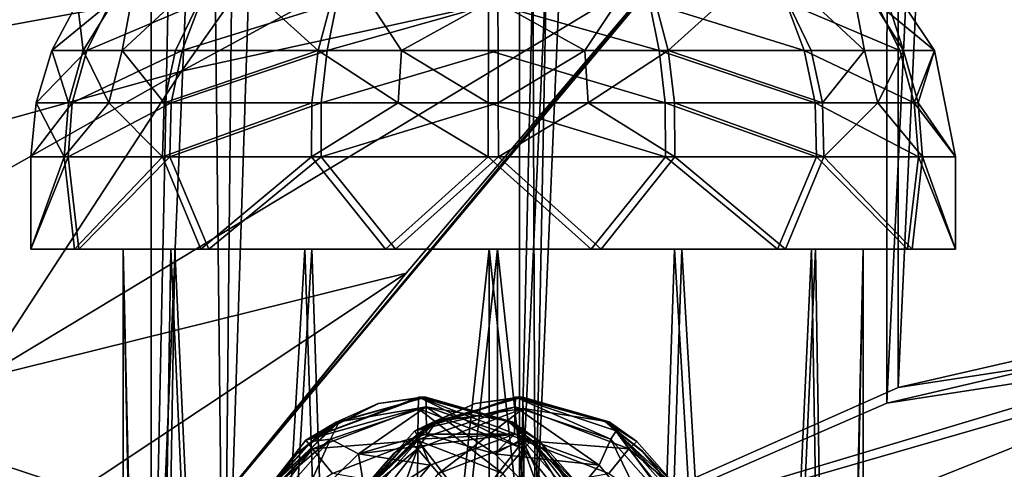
# Model space of a CAD drawing. Header units: metres. Extents: x 0 to 804, y -808 to 0.
# Tile 19 of 100: x 116 to 169, y -638 to -614. Entities that reach past the tile are written whole.
import ezdxf

# ---------------------------------------------------------------- set-up
doc = ezdxf.new("R2010")
doc.units = ezdxf.units.M

msp = doc.modelspace()

# ---------------------------------------------------------------- linework, layer by layer
at = {"layer": 'None'}
for points in [[(153.885971, -606.785217, 664.00946), (60.149559, -594.148743, 664.009888), (68.206169, -622.391846, 664.009766)], [(136.221786, -599.388184, 507.526215), (165.055908, -594.250488, 628.134583), (124.25956, -616.376648, 518.881958)], [(165.055908, -594.250488, 628.134583), (150.545959, -610.616943, 628.134583), (124.25956, -616.376648, 518.881958)], [(136.221786, -599.388184, 507.526215), (89.626328, -625.987976, 393.497437), (97.5625, -611.736206, 376.655518)], [(124.25956, -616.376648, 518.881958), (89.626328, -625.987976, 393.497437), (136.221786, -599.388184, 507.526215)], [(68.206169, -622.391846, 664.009766), (125.118866, -641.141968, 664.00946), (153.885971, -606.785217, 664.00946)], [(125.118866, -641.141968, 662.00946), (153.885971, -606.785217, 662.00946), (125.118866, -641.141968, 664.00946)], [(153.885971, -606.785217, 662.00946), (153.885971, -606.785217, 664.00946), (125.118866, -641.141968, 664.00946)], [(153.885971, -606.785217, 662.00946), (125.118866, -641.141968, 662.00946), (150.545959, -610.616943, 628.134583)], [(124.25956, -616.376648, 518.881958), (150.545959, -610.616943, 628.134583), (113.400154, -632.995972, 530.953369)], [(150.545959, -610.616943, 628.134583), (136.397461, -627.296936, 628.134583), (113.400154, -632.995972, 530.953369)], [(125.118866, -641.141968, 662.00946), (136.397461, -627.296936, 628.134583), (150.545959, -610.616943, 628.134583)], [(113.400154, -632.995972, 530.953369), (82.903526, -639.716675, 411.269318), (124.25956, -616.376648, 518.881958)], [(82.903526, -639.716675, 411.269318), (89.626328, -625.987976, 393.497437), (124.25956, -616.376648, 518.881958)], [(87.910759, -650.118286, 664.009521), (125.118866, -641.141968, 664.00946), (68.206169, -622.391846, 664.009766)], [(113.400154, -632.995972, 530.953369), (136.397461, -627.296936, 628.134583), (103.518738, -649.132996, 543.650635)], [(136.397461, -627.296936, 628.134583), (122.61721, -644.28241, 628.134583), (103.518738, -649.132996, 543.650635)], [(136.397461, -627.296936, 628.134583), (125.118866, -641.141968, 662.00946), (122.61721, -644.28241, 628.134583)]]:
    msp.add_3dface(points, dxfattribs=at)
at = {"layer": 'None012311'}
for points in [[(84.22982, -682.522278, 108.109589), (355.943726, -624.124634, 109.128922), (78.546486, -118.575203, 117.953323)], [(355.943726, -624.124634, 109.128922), (367.6427, -614.846802, 109.290871), (78.546486, -118.575203, 117.953323)], [(78.546486, -118.575203, 117.953323), (367.6427, -614.846802, 109.290871), (378.033203, -609.617432, 109.382149)], [(366.514679, -612.976318, 106.323059), (354.430603, -622.559387, 106.155792), (76.834984, -120.582596, 114.917824)], [(76.834984, -120.582596, 114.917824), (354.430603, -622.559387, 106.155792), (82.481255, -680.857727, 105.138191)], [(354.430603, -622.559387, 106.155792), (344.84613, -634.641602, 105.944893), (82.481255, -680.857727, 105.138191)], [(346.66452, -635.821777, 108.924751), (355.943726, -624.124634, 109.128922), (84.22982, -682.522278, 108.109589)], [(82.481255, -680.857727, 105.138191), (344.84613, -634.641602, 105.944893), (339.444672, -645.370789, 105.757614)], [(341.434326, -646.210693, 108.743408), (346.66452, -635.821777, 108.924751), (84.22982, -682.522278, 108.109589)]]:
    msp.add_3dface(points, dxfattribs=at)
at = {"layer": 'None012312'}
for points in [[(122.621124, -173.857254, 2152.86377), (104.085083, -673.795959, 2141.555664), (104.10688, -156.916733, 2141.571289)], [(111.536957, -164.363174, 2150.021729), (95.76886, -682.554504, 2138.76123), (121.220215, -172.415527, 2155.389404)], [(95.76886, -682.554504, 2138.76123), (111.601715, -666.464539, 2150.061035), (121.220215, -172.415527, 2155.389404)], [(121.220215, -172.415527, 2155.389404), (111.601715, -666.464539, 2150.061035), (126.5467, -653.800476, 2157.919189)], [(126.5467, -653.800476, 2157.919189), (131.319733, -179.260727, 2159.952393), (121.220215, -172.415527, 2155.389404)], [(122.620811, -656.609924, 2152.86377), (104.085083, -673.795959, 2141.555664), (122.621124, -173.857254, 2152.86377)], [(132.491928, -180.547226, 2157.323242), (122.620811, -656.609924, 2152.86377), (122.621124, -173.857254, 2152.86377)], [(141.615219, -184.790222, 2163.638184), (131.319733, -179.260727, 2159.952393), (126.5467, -653.800476, 2157.919189)], [(122.620811, -656.609924, 2152.86377), (132.491928, -180.547226, 2157.323242), (142.55423, -185.951401, 2160.925781)], [(143.372208, -642.614685, 2164.176758), (141.615219, -184.790222, 2163.638184), (126.5467, -653.800476, 2157.919189)], [(152.120087, -189.059952, 2166.484375), (141.615219, -184.790222, 2163.638184), (143.372208, -642.614685, 2164.176758)], [(142.532806, -642.578247, 2160.918945), (122.620811, -656.609924, 2152.86377), (142.55423, -185.951401, 2160.925781)], [(142.532806, -642.578247, 2160.918945), (142.55423, -185.951401, 2160.925781), (152.82312, -190.125153, 2163.708008)], [(162.59082, -192.029877, 2168.464111), (152.120087, -189.059952, 2166.484375), (143.372208, -642.614685, 2164.176758)], [(163.058655, -193.028183, 2165.643066), (142.532806, -642.578247, 2160.918945), (152.82312, -190.125153, 2163.708008)], [(162.59082, -192.029877, 2168.464111), (143.372208, -642.614685, 2164.176758), (162.383331, -634.318787, 2168.432861)], [(183.243256, -194.333832, 2170), (162.59082, -192.029877, 2168.464111), (162.383331, -634.318787, 2168.432861)], [(162.996735, -633.470398, 2165.633789), (142.532806, -642.578247, 2160.918945), (163.058655, -193.028183, 2165.643066)], [(183.243256, -195.279739, 2167.144043), (162.996735, -633.470398, 2165.633789), (163.058655, -193.028183, 2165.643066)], [(183.243256, -194.333832, 2170), (162.383331, -634.318787, 2168.432861), (172.663162, -631.933899, 2169.598633)], [(172.976517, -631.183716, 2166.757324), (162.996735, -633.470398, 2165.633789), (183.243256, -195.279739, 2167.144043)], [(122.620811, -656.609924, 2152.86377), (620.789429, -630.385498, 2167.144043), (104.085083, -673.795959, 2141.555664)], [(620.789429, -630.385498, 2167.144043), (661.499878, -642.578247, 2160.918945), (104.085083, -673.795959, 2141.555664)], [(122.620811, -656.609924, 2152.86377), (142.532806, -642.578247, 2160.918945), (620.789429, -630.385498, 2167.144043)], [(142.532806, -642.578247, 2160.918945), (183.243256, -630.385498, 2167.144043), (620.789429, -630.385498, 2167.144043)], [(142.532806, -642.578247, 2160.918945), (162.996735, -633.470398, 2165.633789), (183.243256, -630.385498, 2167.144043)], [(162.996735, -633.470398, 2165.633789), (172.976517, -631.183716, 2166.757324), (183.243256, -630.385498, 2167.144043)], [(677.485962, -653.800476, 2157.919189), (620.789429, -631.100647, 2170), (111.601715, -666.464539, 2150.061035)], [(111.601715, -666.464539, 2150.061035), (620.789429, -631.100647, 2170), (126.5467, -653.800476, 2157.919189)], [(620.789429, -631.100647, 2170), (183.243256, -631.100647, 2170), (126.5467, -653.800476, 2157.919189)], [(126.5467, -653.800476, 2157.919189), (183.243256, -631.100647, 2170), (143.372208, -642.614685, 2164.176758)], [(183.243256, -631.100647, 2170), (162.383331, -634.318787, 2168.432861), (143.372208, -642.614685, 2164.176758)], [(183.243256, -631.100647, 2170), (172.663162, -631.933899, 2169.598633), (162.383331, -634.318787, 2168.432861)]]:
    msp.add_3dface(points, dxfattribs=at)
at = {"layer": 'None012314'}
for points in [[(137.076294, -634.007385, 1380.38562), (137.049576, -634.616394, 1377.324219), (130.983902, -636.32196, 1380.438721)], [(137.076294, -634.007385, 1380.38562), (130.983902, -636.32196, 1380.438721), (137.26828, -634.007385, 1402.384766)], [(130.983902, -636.32196, 1380.438721), (134.896317, -634.340698, 1402.405396), (137.26828, -634.007385, 1402.384766)], [(130.983902, -636.32196, 1380.438721), (134.887131, -634.343323, 1402.405518), (134.896317, -634.340698, 1402.405396)], [(132.611877, -635.358582, 1402.425415), (134.887131, -634.343323, 1402.405518), (130.983902, -636.32196, 1380.438721)], [(137.460251, -634.007385, 1424.383911), (134.887131, -634.343323, 1402.405518), (132.611877, -635.358582, 1402.425415)], [(137.460251, -634.007385, 1424.383911), (132.611877, -635.358582, 1402.425415), (132.784149, -635.325623, 1424.424683)], [(137.460251, -634.007385, 1424.383911), (132.784149, -635.325623, 1424.424683), (137.48494, -634.52417, 1427.21228)], [(134.896317, -634.340698, 1402.405396), (134.887131, -634.343323, 1402.405518), (137.460251, -634.007385, 1424.383911)], [(137.26828, -634.007385, 1402.384766), (134.896317, -634.340698, 1402.405396), (137.460251, -634.007385, 1424.383911)], [(142.31221, -634.007385, 1980.362671), (142.287521, -634.52417, 1977.534302), (136.866699, -635.825562, 1980.410278)], [(142.31221, -634.007385, 1980.362671), (136.866699, -635.825562, 1980.410278), (142.504196, -634.007385, 2002.361816)], [(136.866699, -635.825562, 1980.410278), (140.132233, -634.340698, 2002.382568), (142.504196, -634.007385, 2002.361816)], [(136.866699, -635.825562, 1980.410278), (140.123047, -634.343323, 2002.38269), (140.132233, -634.340698, 2002.382568)], [(137.847809, -635.358582, 2002.402466), (140.123047, -634.343323, 2002.38269), (136.866699, -635.825562, 1980.410278)], [(137.049576, -634.616394, 1377.324219), (137.076294, -634.007385, 1380.38562), (142.756393, -636.7901, 1377.274414)], [(137.076294, -634.007385, 1380.38562), (143.168686, -636.32196, 1380.332397), (142.756393, -636.7901, 1377.274414)], [(137.26828, -634.007385, 1402.384766), (141.938004, -635.334778, 1402.343994), (137.076294, -634.007385, 1380.38562)], [(141.938004, -635.334778, 1402.343994), (143.168686, -636.32196, 1380.332397), (137.076294, -634.007385, 1380.38562)], [(137.460251, -634.007385, 1424.383911), (142.136368, -635.325623, 1424.343018), (137.26828, -634.007385, 1402.384766)], [(142.136368, -635.325623, 1424.343018), (141.938004, -635.334778, 1402.343994), (137.26828, -634.007385, 1402.384766)], [(137.460251, -634.007385, 1424.383911), (137.48494, -634.52417, 1427.21228), (142.136368, -635.325623, 1424.343018)], [(142.696182, -634.007385, 2024.361084), (140.123047, -634.343323, 2002.38269), (137.847809, -635.358582, 2002.402466)], [(142.696182, -634.007385, 2024.361084), (137.847809, -635.358582, 2002.402466), (138.020081, -635.325623, 2024.401855)], [(142.696182, -634.007385, 2024.361084), (138.020081, -635.325623, 2024.401855), (142.7229, -634.616394, 2027.422363)], [(140.132233, -634.340698, 2002.382568), (140.123047, -634.343323, 2002.38269), (142.696182, -634.007385, 2024.361084)], [(142.504196, -634.007385, 2002.361816), (140.132233, -634.340698, 2002.382568), (142.696182, -634.007385, 2024.361084)], [(142.287521, -634.52417, 1977.534302), (142.31221, -634.007385, 1980.362671), (147.465652, -636.271545, 1977.489136)], [(142.31221, -634.007385, 1980.362671), (147.757721, -635.825562, 1980.315186), (147.465652, -636.271545, 1977.489136)], [(142.504196, -634.007385, 2002.361816), (147.173935, -635.334778, 2002.321167), (142.31221, -634.007385, 1980.362671)], [(147.173935, -635.334778, 2002.321167), (147.757721, -635.825562, 1980.315186), (142.31221, -634.007385, 1980.362671)], [(142.696182, -634.007385, 2024.361084), (147.372284, -635.325623, 2024.32019), (142.504196, -634.007385, 2002.361816)], [(147.372284, -635.325623, 2024.32019), (147.173935, -635.334778, 2002.321167), (142.504196, -634.007385, 2002.361816)], [(142.696182, -634.007385, 2024.361084), (142.7229, -634.616394, 2027.422363), (147.372284, -635.325623, 2024.32019)], [(137.049576, -634.616394, 1377.324219), (131.342743, -636.7901, 1377.374023), (130.983902, -636.32196, 1380.438721)], [(137.049576, -634.616394, 1377.324219), (137.026917, -636.350586, 1374.728882), (131.342743, -636.7901, 1377.374023)], [(132.784149, -635.325623, 1424.424683), (132.306808, -636.271545, 1427.257446), (137.48494, -634.52417, 1427.21228)], [(137.48494, -634.52417, 1427.21228), (132.306808, -636.271545, 1427.257446), (133.823685, -637.061768, 1429.707275)], [(133.823685, -637.061768, 1429.707275), (137.506439, -636.007385, 1429.675171), (137.48494, -634.52417, 1427.21228)], [(142.287521, -634.52417, 1977.534302), (137.10939, -636.271545, 1977.579468), (136.866699, -635.825562, 1980.410278)], [(138.020081, -635.325623, 2024.401855), (137.016068, -636.7901, 2027.472168), (142.7229, -634.616394, 2027.422363)], [(142.7229, -634.616394, 2027.422363), (137.016068, -636.7901, 2027.472168), (138.142899, -638.130615, 2030.057861)], [(141.629562, -638.130615, 1374.688721), (137.026917, -636.350586, 1374.728882), (137.049576, -634.616394, 1377.324219)], [(142.756393, -636.7901, 1377.274414), (141.629562, -638.130615, 1374.688721), (137.049576, -634.616394, 1377.324219)], [(142.287521, -634.52417, 1977.534302), (142.266037, -636.007385, 1975.071411), (137.10939, -636.271545, 1977.579468)], [(137.48494, -634.52417, 1427.21228), (142.663071, -636.271545, 1427.167114), (142.136368, -635.325623, 1424.343018)], [(137.506439, -636.007385, 1429.675171), (141.189072, -637.061707, 1429.643066), (137.48494, -634.52417, 1427.21228)], [(141.189072, -637.061707, 1429.643066), (142.663071, -636.271545, 1427.167114), (137.48494, -634.52417, 1427.21228)], [(142.745544, -636.350586, 2030.0177), (142.7229, -634.616394, 2027.422363), (138.142899, -638.130615, 2030.057861)], [(146.841187, -637.669495, 1975.031494), (142.266037, -636.007385, 1975.071411), (142.287521, -634.52417, 1977.534302)], [(147.465652, -636.271545, 1977.489136), (146.841187, -637.669495, 1975.031494), (142.287521, -634.52417, 1977.534302)], [(142.7229, -634.616394, 2027.422363), (148.429718, -636.7901, 2027.372559), (147.372284, -635.325623, 2024.32019)], [(142.7229, -634.616394, 2027.422363), (142.745544, -636.350586, 2030.0177), (148.429718, -636.7901, 2027.372559)], [(132.601776, -635.364868, 1402.425415), (132.611877, -635.358582, 1402.425415), (127.435852, -640.823486, 1380.469727)], [(127.435852, -640.823486, 1380.469727), (132.611877, -635.358582, 1402.425415), (130.983902, -636.32196, 1380.438721)], [(132.593094, -635.370239, 1402.425537), (132.601776, -635.364868, 1402.425415), (127.435852, -640.823486, 1380.469727)], [(130.493942, -637.047729, 1402.443848), (132.593094, -635.370239, 1402.425537), (127.435852, -640.823486, 1380.469727)], [(128.718811, -639.118958, 1402.459351), (128.574631, -639.322205, 1402.460571), (132.784149, -635.325623, 1424.424683)], [(132.784149, -635.325623, 1424.424683), (128.574631, -639.322205, 1402.460571), (131.281418, -636.394043, 1424.437866)], [(128.724838, -639.110596, 1402.459229), (128.718811, -639.118958, 1402.459351), (132.784149, -635.325623, 1424.424683)], [(132.784149, -635.325623, 1424.424683), (130.486267, -637.055298, 1402.44397), (128.724838, -639.110596, 1402.459229)], [(130.493942, -637.047729, 1402.443848), (130.486267, -637.055298, 1402.44397), (132.784149, -635.325623, 1424.424683)], [(132.593094, -635.370239, 1402.425537), (130.493942, -637.047729, 1402.443848), (132.784149, -635.325623, 1424.424683)], [(132.784149, -635.325623, 1424.424683), (131.281418, -636.394043, 1424.437866), (132.306808, -636.271545, 1427.257446)], [(132.784149, -635.325623, 1424.424683), (132.601776, -635.364868, 1402.425415), (132.593094, -635.370239, 1402.425537)], [(132.611877, -635.358582, 1402.425415), (132.601776, -635.364868, 1402.425415), (132.784149, -635.325623, 1424.424683)], [(137.837692, -635.364868, 2002.402588), (137.847809, -635.358582, 2002.402466), (133.053024, -640.132751, 1980.443481)], [(133.053024, -640.132751, 1980.443481), (137.847809, -635.358582, 2002.402466), (136.866699, -635.825562, 1980.410278)], [(137.82901, -635.370239, 2002.40271), (137.837692, -635.364868, 2002.402588), (133.053024, -640.132751, 1980.443481)], [(135.729874, -637.047729, 2002.421021), (137.82901, -635.370239, 2002.40271), (133.053024, -640.132751, 1980.443481)], [(133.954727, -639.118958, 2002.436523), (133.810562, -639.322205, 2002.437744), (138.020081, -635.325623, 2024.401855)], [(138.020081, -635.325623, 2024.401855), (133.810562, -639.322205, 2002.437744), (136.517334, -636.394043, 2024.414917)], [(133.96077, -639.110596, 2002.436401), (133.954727, -639.118958, 2002.436523), (138.020081, -635.325623, 2024.401855)], [(138.020081, -635.325623, 2024.401855), (135.722198, -637.055298, 2002.421021), (133.96077, -639.110596, 2002.436401)], [(135.729874, -637.047729, 2002.421021), (135.722198, -637.055298, 2002.421021), (138.020081, -635.325623, 2024.401855)], [(137.82901, -635.370239, 2002.40271), (135.729874, -637.047729, 2002.421021), (138.020081, -635.325623, 2024.401855)], [(138.020081, -635.325623, 2024.401855), (136.517334, -636.394043, 2024.414917), (137.016068, -636.7901, 2027.472168)], [(138.020081, -635.325623, 2024.401855), (137.837692, -635.364868, 2002.402588), (137.82901, -635.370239, 2002.40271)], [(137.847809, -635.358582, 2002.402466), (137.837692, -635.364868, 2002.402588), (138.020081, -635.325623, 2024.401855)], [(142.136368, -635.325623, 1424.343018), (143.636322, -636.391663, 1424.329956), (141.938004, -635.334778, 1402.343994)], [(143.636322, -636.391663, 1424.329956), (146.196289, -639.293213, 1424.307617), (141.938004, -635.334778, 1402.343994)], [(141.938004, -635.334778, 1402.343994), (146.196289, -639.293213, 1424.307617), (143.940887, -636.925293, 1402.326538)], [(141.938004, -635.334778, 1402.343994), (143.940887, -636.925293, 1402.326538), (143.168686, -636.32196, 1380.332397)], [(142.136368, -635.325623, 1424.343018), (142.663071, -636.271545, 1427.167114), (143.636322, -636.391663, 1424.329956)], [(147.372284, -635.325623, 2024.32019), (148.872238, -636.391663, 2024.307129), (147.173935, -635.334778, 2002.321167)], [(148.872238, -636.391663, 2024.307129), (151.432205, -639.293213, 2024.28479), (147.173935, -635.334778, 2002.321167)], [(147.173935, -635.334778, 2002.321167), (151.432205, -639.293213, 2024.28479), (149.176804, -636.925293, 2002.303589)], [(147.173935, -635.334778, 2002.321167), (149.176804, -636.925293, 2002.303589), (147.757721, -635.825562, 1980.315186)], [(147.372284, -635.325623, 2024.32019), (148.429718, -636.7901, 2027.372559), (148.872238, -636.391663, 2024.307129)], [(136.866699, -635.825562, 1980.410278), (137.10939, -636.271545, 1977.579468), (133.053024, -640.132751, 1980.443481)], [(137.506439, -636.007385, 1429.675171), (133.823685, -637.061768, 1429.707275), (142.266037, -636.007385, 1975.071411)], [(133.823685, -637.061768, 1429.707275), (137.690857, -637.669495, 1975.111328), (142.266037, -636.007385, 1975.071411)], [(142.266037, -636.007385, 1975.071411), (137.690857, -637.669495, 1975.111328), (137.10939, -636.271545, 1977.579468)], [(137.506439, -636.007385, 1429.675171), (142.266037, -636.007385, 1975.071411), (141.189072, -637.061707, 1429.643066)], [(142.266037, -636.007385, 1975.071411), (146.841187, -637.669495, 1975.031494), (141.189072, -637.061707, 1429.643066)], [(147.465652, -636.271545, 1977.489136), (147.757721, -635.825562, 1980.315186), (151.109497, -640.394592, 1977.457275)], [(147.757721, -635.825562, 1980.315186), (151.571396, -640.132751, 1980.28186), (151.109497, -640.394592, 1977.457275)], [(149.176804, -636.925293, 2002.303589), (149.198532, -636.946899, 2002.303467), (147.757721, -635.825562, 1980.315186)], [(147.757721, -635.825562, 1980.315186), (149.198532, -636.946899, 2002.303467), (151.153748, -639.348083, 2002.286377)], [(147.757721, -635.825562, 1980.315186), (151.153748, -639.348083, 2002.286377), (151.571396, -640.132751, 1980.28186)], [(130.983902, -636.32196, 1380.438721), (131.342743, -636.7901, 1377.374023), (127.435852, -640.823486, 1380.469727)], [(128.574631, -639.322205, 1402.460571), (128.724228, -639.293213, 1424.460083), (131.281418, -636.394043, 1424.437866)], [(132.306808, -636.271545, 1427.257446), (128.724228, -639.293213, 1424.460083), (128.662979, -640.394592, 1427.289307)], [(128.662979, -640.394592, 1427.289307), (130.43605, -640.400208, 1429.736938), (132.306808, -636.271545, 1427.257446)], [(131.281418, -636.394043, 1424.437866), (128.724228, -639.293213, 1424.460083), (132.306808, -636.271545, 1427.257446)], [(132.306808, -636.271545, 1427.257446), (130.43605, -640.400208, 1429.736938), (133.823685, -637.061768, 1429.707275)], [(137.026917, -636.350586, 1374.728882), (132.424271, -638.130615, 1374.769043), (131.342743, -636.7901, 1377.374023)], [(137.026917, -636.350586, 1374.728882), (137.011795, -638.945923, 1372.994751), (132.424271, -638.130615, 1374.769043)], [(137.10939, -636.271545, 1977.579468), (133.465561, -640.394592, 1977.611328), (133.053024, -640.132751, 1980.443481)], [(137.10939, -636.271545, 1977.579468), (137.690857, -637.669495, 1975.111328), (133.465561, -640.394592, 1977.611328)], [(133.810562, -639.322205, 2002.437744), (133.960144, -639.293213, 2024.437256), (136.517334, -636.394043, 2024.414917)], [(136.517334, -636.394043, 2024.414917), (133.960144, -639.293213, 2024.437256), (137.016068, -636.7901, 2027.472168)], [(137.011795, -638.945923, 1372.994751), (137.026917, -636.350586, 1374.728882), (139.961929, -640.136902, 1372.968994)], [(137.026917, -636.350586, 1374.728882), (141.629562, -638.130615, 1374.688721), (139.961929, -640.136902, 1372.968994)], [(142.745544, -636.350586, 2030.0177), (138.142899, -638.130615, 2030.057861), (139.810547, -640.136902, 2031.777588)], [(142.760681, -638.945923, 2031.751831), (142.745544, -636.350586, 2030.0177), (139.810547, -640.136902, 2031.777588)], [(141.189072, -637.061707, 1429.643066), (144.576874, -640.400208, 1429.613525), (142.663071, -636.271545, 1427.167114)], [(142.663071, -636.271545, 1427.167114), (146.3069, -640.394592, 1427.135376), (143.636322, -636.391663, 1424.329956)], [(144.576874, -640.400208, 1429.613525), (146.3069, -640.394592, 1427.135376), (142.663071, -636.271545, 1427.167114)], [(142.745544, -636.350586, 2030.0177), (147.34819, -638.130615, 2029.977539), (148.429718, -636.7901, 2027.372559)], [(142.745544, -636.350586, 2030.0177), (142.760681, -638.945923, 2031.751831), (147.34819, -638.130615, 2029.977539)], [(142.756393, -636.7901, 1377.274414), (143.168686, -636.32196, 1380.332397), (146.165009, -641.098816, 1377.244629)], [(143.168686, -636.32196, 1380.332397), (146.716721, -640.823486, 1380.301392), (146.165009, -641.098816, 1377.244629)], [(143.940887, -636.925293, 1402.326538), (143.962616, -636.946899, 1402.326294), (143.168686, -636.32196, 1380.332397)], [(143.168686, -636.32196, 1380.332397), (143.962616, -636.946899, 1402.326294), (145.917831, -639.348083, 1402.309204)], [(143.168686, -636.32196, 1380.332397), (145.917831, -639.348083, 1402.309204), (146.716721, -640.823486, 1380.301392)], [(143.636322, -636.391663, 1424.329956), (146.3069, -640.394592, 1427.135376), (146.196289, -639.293213, 1424.307617)], [(149.980103, -641.462769, 1975.00415), (146.841187, -637.669495, 1975.031494), (147.465652, -636.271545, 1977.489136)], [(151.109497, -640.394592, 1977.457275), (149.980103, -641.462769, 1975.00415), (147.465652, -636.271545, 1977.489136)], [(148.429718, -636.7901, 2027.372559), (151.432205, -639.293213, 2024.28479), (148.872238, -636.391663, 2024.307129)], [(131.342743, -636.7901, 1377.374023), (127.934143, -641.098816, 1377.403809), (127.435852, -640.823486, 1380.469727)], [(127.435852, -640.823486, 1380.469727), (130.486267, -637.055298, 1402.44397), (130.493942, -637.047729, 1402.443848)], [(128.724838, -639.110596, 1402.459229), (130.486267, -637.055298, 1402.44397), (127.435852, -640.823486, 1380.469727)], [(131.342743, -636.7901, 1377.374023), (132.424271, -638.130615, 1374.769043), (127.934143, -641.098816, 1377.403809)], [(133.823685, -637.061768, 1429.707275), (130.43605, -640.400208, 1429.736938), (134.552002, -641.462769, 1975.138794)], [(133.053024, -640.132751, 1980.443481), (135.722198, -637.055298, 2002.421021), (135.729874, -637.047729, 2002.421021)], [(133.96077, -639.110596, 2002.436401), (135.722198, -637.055298, 2002.421021), (133.053024, -640.132751, 1980.443481)], [(137.016068, -636.7901, 2027.472168), (133.960144, -639.293213, 2024.437256), (133.607468, -641.098816, 2027.501953)], [(137.016068, -636.7901, 2027.472168), (133.607468, -641.098816, 2027.501953), (135.17189, -641.89856, 2030.08374)], [(137.690857, -637.669495, 1975.111328), (133.823685, -637.061768, 1429.707275), (134.552002, -641.462769, 1975.138794)], [(137.016068, -636.7901, 2027.472168), (135.17189, -641.89856, 2030.08374), (138.142899, -638.130615, 2030.057861)], [(141.189072, -637.061707, 1429.643066), (146.841187, -637.669495, 1975.031494), (144.576874, -640.400208, 1429.613525)], [(144.600571, -641.89856, 1374.662842), (141.629562, -638.130615, 1374.688721), (142.756393, -636.7901, 1377.274414)], [(146.165009, -641.098816, 1377.244629), (144.600571, -641.89856, 1374.662842), (142.756393, -636.7901, 1377.274414)], [(146.196289, -639.293213, 1424.307617), (143.962616, -636.946899, 1402.326294), (143.940887, -636.925293, 1402.326538)], [(143.962616, -636.946899, 1402.326294), (146.196289, -639.293213, 1424.307617), (145.917831, -639.348083, 1402.309204)], [(148.429718, -636.7901, 2027.372559), (147.34819, -638.130615, 2029.977539), (151.838318, -641.098816, 2027.342896)], [(151.838318, -641.098816, 2027.342896), (151.432205, -639.293213, 2024.28479), (148.429718, -636.7901, 2027.372559)], [(151.432205, -639.293213, 2024.28479), (149.198532, -636.946899, 2002.303467), (149.176804, -636.925293, 2002.303589)], [(149.198532, -636.946899, 2002.303467), (151.432205, -639.293213, 2024.28479), (151.153748, -639.348083, 2002.286377)], [(137.690857, -637.669495, 1975.111328), (134.552002, -641.462769, 1975.138794), (133.465561, -640.394592, 1977.611328)], [(146.841187, -637.669495, 1975.031494), (149.980103, -641.462769, 1975.00415), (144.576874, -640.400208, 1429.613525)]]:
    msp.add_3dface(points, dxfattribs=at)
at = {"layer": 'None012324'}
for points in [[(118.638115, -612.672607, 1842.617798), (121.954796, -610.400818, 1834.766602), (118.932556, -615.267151, 1833.567139)], [(118.932556, -615.267151, 1833.567139), (121.954796, -610.400818, 1834.766602), (121.040474, -615.267151, 1829.446655)], [(121.954796, -610.400818, 1834.766602), (126.266296, -610.400818, 1828.071289), (121.040474, -615.267151, 1829.446655)], [(121.040474, -615.267151, 1829.446655), (126.266296, -610.400818, 1828.071289), (123.924377, -615.267151, 1825.81543)], [(123.924377, -615.267151, 1825.81543), (126.266296, -610.400818, 1828.071289), (131.64595, -615.267151, 1820.519165)], [(131.64595, -615.267151, 1820.519165), (126.266296, -610.400818, 1828.071289), (132.935516, -610.400818, 1823.496948)], [(132.935516, -610.400818, 1823.496948), (136.149323, -615.267151, 1819.055664), (131.64595, -615.267151, 1820.519165)], [(140.85817, -612.672852, 1819.89856), (136.149323, -615.267151, 1819.055664), (132.935516, -610.400818, 1823.496948)], [(149.28038, -610.400818, 1861.239014), (141.357727, -612.672852, 1864.837402), (146.066574, -615.267151, 1865.680298)], [(146.066574, -615.267151, 1865.680298), (150.569946, -615.267151, 1864.216797), (149.28038, -610.400818, 1861.239014)], [(150.569946, -615.267151, 1864.216797), (155.9496, -610.400818, 1856.664673), (149.28038, -610.400818, 1861.239014)], [(158.291519, -615.267151, 1858.920532), (155.9496, -610.400818, 1856.664673), (150.569946, -615.267151, 1864.216797)], [(158.291519, -615.267151, 1858.920532), (161.175415, -615.267151, 1855.289307), (155.9496, -610.400818, 1856.664673)], [(161.175415, -615.267151, 1855.289307), (160.261093, -610.400818, 1849.96936), (155.9496, -610.400818, 1856.664673)], [(163.28334, -615.267151, 1851.168823), (161.713272, -610.400818, 1842.138916), (160.261093, -610.400818, 1849.96936)], [(161.175415, -615.267151, 1855.289307), (163.28334, -615.267151, 1851.168823), (160.261093, -610.400818, 1849.96936)], [(164.964798, -615.267517, 1842.102783), (161.713272, -610.400818, 1842.138916), (163.28334, -615.267151, 1851.168823)], [(161.713272, -610.400818, 1842.138916), (164.964798, -615.267517, 1842.102783), (161.804413, -612.672852, 1833.616699)], [(118.638115, -612.672607, 1842.617798), (117.251091, -615.267517, 1842.633179), (120.411491, -612.672852, 1851.119263)], [(117.251091, -615.267517, 1842.633179), (118.638115, -612.672607, 1842.617798), (118.932556, -615.267151, 1833.567139)], [(117.251091, -615.267517, 1842.633179), (119.133675, -615.267151, 1851.659546), (120.411491, -612.672852, 1851.119263)], [(120.411491, -612.672852, 1851.119263), (119.133675, -615.267151, 1851.659546), (125.274178, -612.672852, 1858.313965)], [(119.133675, -615.267151, 1851.659546), (124.296593, -615.267151, 1859.298462), (125.274178, -612.672852, 1858.313965)], [(125.274178, -612.672852, 1858.313965), (124.296593, -615.267151, 1859.298462), (132.655838, -612.672852, 1863.139282)], [(124.296593, -615.267151, 1859.298462), (132.133987, -615.267151, 1864.421753), (132.655838, -612.672852, 1863.139282)], [(132.655838, -612.672852, 1863.139282), (132.133987, -615.267151, 1864.421753), (141.357727, -612.672852, 1864.837402)], [(132.133987, -615.267151, 1864.421753), (141.373154, -615.267151, 1866.224731), (141.357727, -612.672852, 1864.837402)], [(140.85817, -612.672852, 1819.89856), (140.842743, -615.267151, 1818.51123), (136.149323, -615.267151, 1819.055664)], [(150.081909, -615.267151, 1820.314209), (140.842743, -615.267151, 1818.51123), (140.85817, -612.672852, 1819.89856)], [(149.560059, -612.672852, 1821.59668), (150.081909, -615.267151, 1820.314209), (140.85817, -612.672852, 1819.89856)], [(141.357727, -612.672852, 1864.837402), (141.373154, -615.267151, 1866.224731), (146.066574, -615.267151, 1865.680298)], [(156.941711, -612.672852, 1826.421997), (157.919312, -615.267151, 1825.4375), (149.560059, -612.672852, 1821.59668)], [(157.919312, -615.267151, 1825.4375), (150.081909, -615.267151, 1820.314209), (149.560059, -612.672852, 1821.59668)], [(161.804413, -612.672852, 1833.616699), (163.082214, -615.267151, 1833.076416), (156.941711, -612.672852, 1826.421997)], [(163.082214, -615.267151, 1833.076416), (157.919312, -615.267151, 1825.4375), (156.941711, -612.672852, 1826.421997)], [(164.964798, -615.267517, 1842.102783), (163.082214, -615.267151, 1833.076416), (161.804413, -612.672852, 1833.616699)], [(117.251091, -615.267517, 1842.633179), (116.396568, -618.086731, 1842.6427), (119.133675, -615.267151, 1851.659546)], [(116.396568, -618.086731, 1842.6427), (118.348289, -618.087097, 1851.991699), (119.133675, -615.267151, 1851.659546)], [(116.396568, -618.086731, 1842.6427), (117.251091, -615.267517, 1842.633179), (118.139977, -618.087097, 1833.252563)], [(117.251091, -615.267517, 1842.633179), (118.932556, -615.267151, 1833.567139), (118.139977, -618.087097, 1833.252563)], [(118.139977, -618.087097, 1833.252563), (118.932556, -615.267151, 1833.567139), (120.323235, -618.087097, 1828.984863)], [(119.133675, -615.267151, 1851.659546), (118.348289, -618.087097, 1851.991699), (124.296593, -615.267151, 1859.298462)], [(118.348289, -618.087097, 1851.991699), (123.695732, -618.087097, 1859.903564), (124.296593, -615.267151, 1859.298462)], [(118.932556, -615.267151, 1833.567139), (121.040474, -615.267151, 1829.446655), (120.323235, -618.087097, 1828.984863)], [(120.323235, -618.087097, 1828.984863), (121.040474, -615.267151, 1829.446655), (123.310219, -618.087097, 1825.223755)], [(121.040474, -615.267151, 1829.446655), (123.924377, -615.267151, 1825.81543), (123.310219, -618.087097, 1825.223755)], [(123.310219, -618.087097, 1825.223755), (131.64595, -615.267151, 1820.519165), (131.30777, -618.087097, 1819.738281)], [(123.310219, -618.087097, 1825.223755), (123.924377, -615.267151, 1825.81543), (131.64595, -615.267151, 1820.519165)], [(124.296593, -615.267151, 1859.298462), (123.695732, -618.087097, 1859.903564), (132.133987, -615.267151, 1864.421753)], [(123.695732, -618.087097, 1859.903564), (131.813248, -618.087097, 1865.209961), (132.133987, -615.267151, 1864.421753)], [(131.64595, -615.267151, 1820.519165), (135.972092, -618.087097, 1818.222412), (131.30777, -618.087097, 1819.738281)], [(136.149323, -615.267151, 1819.055664), (135.972092, -618.087097, 1818.222412), (131.64595, -615.267151, 1820.519165)], [(141.373154, -615.267151, 1866.224731), (131.813248, -618.087097, 1865.209961), (141.382629, -618.087097, 1867.077393)], [(132.133987, -615.267151, 1864.421753), (131.813248, -618.087097, 1865.209961), (141.373154, -615.267151, 1866.224731)], [(136.149323, -615.267151, 1819.055664), (140.833267, -618.087097, 1817.658569), (135.972092, -618.087097, 1818.222412)], [(140.842743, -615.267151, 1818.51123), (140.833267, -618.087097, 1817.658569), (136.149323, -615.267151, 1819.055664)], [(140.833267, -618.087097, 1817.658569), (140.842743, -615.267151, 1818.51123), (150.402649, -618.087097, 1819.526001)], [(140.842743, -615.267151, 1818.51123), (150.081909, -615.267151, 1820.314209), (150.402649, -618.087097, 1819.526001)], [(146.066574, -615.267151, 1865.680298), (141.373154, -615.267151, 1866.224731), (141.382629, -618.087097, 1867.077393)], [(141.382629, -618.087097, 1867.077393), (146.243805, -618.087097, 1866.513428), (146.066574, -615.267151, 1865.680298)], [(146.243805, -618.087097, 1866.513428), (150.569946, -615.267151, 1864.216797), (146.066574, -615.267151, 1865.680298)], [(146.243805, -618.087097, 1866.513428), (150.908127, -618.087097, 1864.997681), (150.569946, -615.267151, 1864.216797)], [(150.402649, -618.087097, 1819.526001), (150.081909, -615.267151, 1820.314209), (158.520157, -618.087097, 1824.832397)], [(150.081909, -615.267151, 1820.314209), (157.919312, -615.267151, 1825.4375), (158.520157, -618.087097, 1824.832397)], [(150.908127, -618.087097, 1864.997681), (158.905685, -618.087097, 1859.512085), (150.569946, -615.267151, 1864.216797)], [(150.569946, -615.267151, 1864.216797), (158.905685, -618.087097, 1859.512085), (158.291519, -615.267151, 1858.920532)], [(158.520157, -618.087097, 1824.832397), (157.919312, -615.267151, 1825.4375), (163.867615, -618.087097, 1832.744263)], [(157.919312, -615.267151, 1825.4375), (163.082214, -615.267151, 1833.076416), (163.867615, -618.087097, 1832.744263)], [(158.905685, -618.087097, 1859.512085), (161.175415, -615.267151, 1855.289307), (158.291519, -615.267151, 1858.920532)], [(158.905685, -618.087097, 1859.512085), (161.892654, -618.087097, 1855.751099), (161.175415, -615.267151, 1855.289307)], [(161.892654, -618.087097, 1855.751099), (163.28334, -615.267151, 1851.168823), (161.175415, -615.267151, 1855.289307)], [(164.075928, -618.087097, 1851.483398), (163.28334, -615.267151, 1851.168823), (161.892654, -618.087097, 1855.751099)], [(163.082214, -615.267151, 1833.076416), (164.964798, -615.267517, 1842.102783), (163.867615, -618.087097, 1832.744263)], [(164.075928, -618.087097, 1851.483398), (164.964798, -615.267517, 1842.102783), (163.28334, -615.267151, 1851.168823)], [(164.964798, -615.267517, 1842.102783), (166.1064, -621.007385, 1842.090088), (163.867615, -618.087097, 1832.744263)], [(164.075928, -618.087097, 1851.483398), (166.1064, -621.007385, 1842.090088), (164.964798, -615.267517, 1842.102783)], [(116.396568, -618.086731, 1842.6427), (116.109489, -621.007385, 1842.645874), (118.348289, -618.087097, 1851.991699)], [(117.906044, -621.007385, 1833.058228), (116.109489, -621.007385, 1842.645874), (116.396568, -618.086731, 1842.6427)], [(116.109489, -621.007385, 1842.645874), (118.118729, -621.007385, 1852.191162), (118.348289, -618.087097, 1851.991699)], [(116.396568, -618.086731, 1842.6427), (118.139977, -618.087097, 1833.252563), (117.906044, -621.007385, 1833.058228)], [(118.139977, -618.087097, 1833.252563), (120.323235, -618.087097, 1828.984863), (117.906044, -621.007385, 1833.058228)], [(117.906044, -621.007385, 1833.058228), (120.323235, -618.087097, 1828.984863), (123.234871, -621.007385, 1824.887939)], [(118.348289, -618.087097, 1851.991699), (118.118729, -621.007385, 1852.191162), (123.695732, -618.087097, 1859.903564)], [(118.118729, -621.007385, 1852.191162), (123.627869, -621.007385, 1860.241089), (123.695732, -618.087097, 1859.903564)], [(120.323235, -618.087097, 1828.984863), (123.310219, -618.087097, 1825.223755), (123.234871, -621.007385, 1824.887939)], [(131.30777, -618.087097, 1819.738281), (131.284714, -621.007385, 1819.378784), (123.234871, -621.007385, 1824.887939)], [(123.234871, -621.007385, 1824.887939), (123.310219, -618.087097, 1825.223755), (131.30777, -618.087097, 1819.738281)], [(131.813248, -618.087097, 1865.209961), (123.627869, -621.007385, 1860.241089), (131.798187, -621.007385, 1865.569824)], [(123.695732, -618.087097, 1859.903564), (123.627869, -621.007385, 1860.241089), (131.813248, -618.087097, 1865.209961)], [(135.972092, -618.087097, 1818.222412), (131.284714, -621.007385, 1819.378784), (131.30777, -618.087097, 1819.738281)], [(135.972092, -618.087097, 1818.222412), (140.830048, -621.007385, 1817.369507), (131.284714, -621.007385, 1819.378784)], [(141.382629, -618.087097, 1867.077393), (131.813248, -618.087097, 1865.209961), (131.798187, -621.007385, 1865.569824)], [(131.798187, -621.007385, 1865.569824), (141.385849, -621.007385, 1867.366455), (141.382629, -618.087097, 1867.077393)], [(140.833267, -618.087097, 1817.658569), (140.830048, -621.007385, 1817.369507), (135.972092, -618.087097, 1818.222412)], [(150.417709, -621.007385, 1819.166016), (140.830048, -621.007385, 1817.369507), (140.833267, -618.087097, 1817.658569)], [(150.402649, -618.087097, 1819.526001), (150.417709, -621.007385, 1819.166016), (140.833267, -618.087097, 1817.658569)], [(141.385849, -621.007385, 1867.366455), (146.243805, -618.087097, 1866.513428), (141.382629, -618.087097, 1867.077393)], [(141.385849, -621.007385, 1867.366455), (150.931183, -621.007385, 1865.357178), (146.243805, -618.087097, 1866.513428)], [(150.931183, -621.007385, 1865.357178), (150.908127, -618.087097, 1864.997681), (146.243805, -618.087097, 1866.513428)], [(158.520157, -618.087097, 1824.832397), (158.588028, -621.007385, 1824.494873), (150.402649, -618.087097, 1819.526001)], [(158.588028, -621.007385, 1824.494873), (150.417709, -621.007385, 1819.166016), (150.402649, -618.087097, 1819.526001)], [(150.931183, -621.007385, 1865.357178), (158.981033, -621.007385, 1859.848022), (150.908127, -618.087097, 1864.997681)], [(158.981033, -621.007385, 1859.848022), (158.905685, -618.087097, 1859.512085), (150.908127, -618.087097, 1864.997681)], [(163.867615, -618.087097, 1832.744263), (164.097168, -621.007385, 1832.544678), (158.520157, -618.087097, 1824.832397)], [(164.097168, -621.007385, 1832.544678), (158.588028, -621.007385, 1824.494873), (158.520157, -618.087097, 1824.832397)], [(158.905685, -618.087097, 1859.512085), (158.981033, -621.007385, 1859.848022), (161.892654, -618.087097, 1855.751099)], [(158.981033, -621.007385, 1859.848022), (164.30986, -621.007385, 1851.677734), (161.892654, -618.087097, 1855.751099)], [(161.892654, -618.087097, 1855.751099), (164.30986, -621.007385, 1851.677734), (164.075928, -618.087097, 1851.483398)], [(163.867615, -618.087097, 1832.744263), (166.1064, -621.007385, 1842.090088), (164.097168, -621.007385, 1832.544678)], [(164.30986, -621.007385, 1851.677734), (166.1064, -621.007385, 1842.090088), (164.075928, -618.087097, 1851.483398)], [(116.109489, -621.007385, 1842.645874), (117.906044, -621.007385, 1833.058228), (116.109489, -626.007385, 1842.645874)], [(117.906044, -621.007385, 1833.058228), (118.464546, -626.007385, 1831.771973), (116.109489, -626.007385, 1842.645874)], [(116.109489, -621.007385, 1842.645874), (116.109489, -626.007385, 1842.645874), (118.118729, -621.007385, 1852.191162)], [(116.109489, -626.007385, 1842.645874), (118.705688, -626.007385, 1853.464722), (118.118729, -621.007385, 1852.191162)], [(117.906044, -621.007385, 1833.058228), (123.234871, -621.007385, 1824.887939), (118.464546, -626.007385, 1831.771973)], [(118.118729, -621.007385, 1852.191162), (118.705688, -626.007385, 1853.464722), (123.627869, -621.007385, 1860.241089)], [(123.234871, -621.007385, 1824.887939), (125.304398, -626.007385, 1822.996704), (118.464546, -626.007385, 1831.771973)], [(118.705688, -626.007385, 1853.464722), (125.73893, -626.007385, 1862.085815), (123.627869, -621.007385, 1860.241089)], [(123.234871, -621.007385, 1824.887939), (131.284714, -621.007385, 1819.378784), (125.304398, -626.007385, 1822.996704)], [(123.627869, -621.007385, 1860.241089), (125.73893, -626.007385, 1862.085815), (131.798187, -621.007385, 1865.569824)], [(131.284714, -621.007385, 1819.378784), (135.274338, -626.007385, 1818.058105), (125.304398, -626.007385, 1822.996704)], [(125.73893, -626.007385, 1862.085815), (135.816193, -626.007385, 1866.801514), (131.798187, -621.007385, 1865.569824)], [(131.284714, -621.007385, 1819.378784), (140.830048, -621.007385, 1817.369507), (135.274338, -626.007385, 1818.058105)], [(131.798187, -621.007385, 1865.569824), (135.816193, -626.007385, 1866.801514), (141.385849, -621.007385, 1867.366455)], [(140.830048, -621.007385, 1817.369507), (146.399704, -626.007385, 1817.934448), (135.274338, -626.007385, 1818.058105)], [(135.816193, -626.007385, 1866.801514), (146.941559, -626.007385, 1866.677856), (141.385849, -621.007385, 1867.366455)], [(140.830048, -621.007385, 1817.369507), (150.417709, -621.007385, 1819.166016), (146.399704, -626.007385, 1817.934448)], [(141.385849, -621.007385, 1867.366455), (146.941559, -626.007385, 1866.677856), (150.931183, -621.007385, 1865.357178)], [(150.417709, -621.007385, 1819.166016), (156.476959, -626.007385, 1822.650146), (146.399704, -626.007385, 1817.934448)], [(146.941559, -626.007385, 1866.677856), (156.911499, -626.007385, 1861.739258), (150.931183, -621.007385, 1865.357178)], [(150.417709, -621.007385, 1819.166016), (158.588028, -621.007385, 1824.494873), (156.476959, -626.007385, 1822.650146)], [(150.931183, -621.007385, 1865.357178), (156.911499, -626.007385, 1861.739258), (158.981033, -621.007385, 1859.848022)], [(158.588028, -621.007385, 1824.494873), (163.510208, -626.007385, 1831.271118), (156.476959, -626.007385, 1822.650146)], [(156.911499, -626.007385, 1861.739258), (163.751358, -626.007385, 1852.963989), (158.981033, -621.007385, 1859.848022)], [(158.588028, -621.007385, 1824.494873), (164.097168, -621.007385, 1832.544678), (163.510208, -626.007385, 1831.271118)], [(158.981033, -621.007385, 1859.848022), (163.751358, -626.007385, 1852.963989), (164.30986, -621.007385, 1851.677734)], [(164.097168, -621.007385, 1832.544678), (166.1064, -626.007385, 1842.090088), (163.510208, -626.007385, 1831.271118)], [(163.751358, -626.007385, 1852.963989), (166.1064, -626.007385, 1842.090088), (164.30986, -621.007385, 1851.677734)], [(164.097168, -621.007385, 1832.544678), (166.1064, -621.007385, 1842.090088), (166.1064, -626.007385, 1842.090088)], [(164.30986, -621.007385, 1851.677734), (166.1064, -626.007385, 1842.090088), (166.1064, -621.007385, 1842.090088)], [(118.705688, -626.007385, 1853.464722), (116.109489, -626.007385, 1842.645874), (121.109184, -626.007385, 1842.590332)], [(116.109489, -626.007385, 1842.645874), (118.464546, -626.007385, 1831.771973), (121.109184, -626.007385, 1842.590332)], [(121.109184, -626.007385, 1842.590332), (118.464546, -626.007385, 1831.771973), (123.677353, -626.007385, 1832.561157)], [(118.464546, -626.007385, 1831.771973), (125.304398, -626.007385, 1822.996704), (123.677353, -626.007385, 1832.561157)], [(125.73893, -626.007385, 1862.085815), (118.705688, -626.007385, 1853.464722), (123.899666, -626.007385, 1852.559937)], [(123.899666, -626.007385, 1852.559937), (118.705688, -626.007385, 1853.464722), (121.109184, -626.007385, 1842.590332)], [(121.109184, -696.509949, 1842.590332), (122.716721, -696.509949, 1850.22644), (121.109184, -626.007385, 1842.590332)], [(122.716721, -696.509949, 1850.22644), (123.899666, -626.007385, 1852.559937), (121.109184, -626.007385, 1842.590332)], [(121.109184, -696.509949, 1842.590332), (121.109184, -626.007385, 1842.590332), (122.54644, -696.509949, 1834.920166)], [(121.109184, -626.007385, 1842.590332), (123.677353, -626.007385, 1832.561157), (122.54644, -696.509949, 1834.920166)], [(122.54644, -696.509949, 1834.920166), (123.677353, -626.007385, 1832.561157), (126.809517, -696.509949, 1828.383911)], [(122.716721, -696.509949, 1850.22644), (127.123978, -696.509949, 1856.666382), (123.899666, -626.007385, 1852.559937)], [(123.677353, -626.007385, 1832.561157), (125.304398, -626.007385, 1822.996704), (130.916031, -626.007385, 1825.159668)], [(123.677353, -626.007385, 1832.561157), (130.916031, -626.007385, 1825.159668), (126.809517, -696.509949, 1828.383911)], [(131.301102, -626.007385, 1859.798584), (125.73893, -626.007385, 1862.085815), (123.899666, -626.007385, 1852.559937)], [(127.123978, -696.509949, 1856.666382), (131.301102, -626.007385, 1859.798584), (123.899666, -626.007385, 1852.559937)], [(125.304398, -626.007385, 1822.996704), (135.274338, -626.007385, 1818.058105), (130.916031, -626.007385, 1825.159668)], [(135.816193, -626.007385, 1866.801514), (125.73893, -626.007385, 1862.085815), (131.301102, -626.007385, 1859.798584)], [(126.809517, -696.509949, 1828.383911), (130.916031, -626.007385, 1825.159668), (133.249374, -696.509949, 1823.976563)], [(127.123978, -696.509949, 1856.666382), (133.660187, -696.509949, 1860.929443), (131.301102, -626.007385, 1859.798584)], [(130.916031, -626.007385, 1825.159668), (135.274338, -626.007385, 1818.058105), (140.885635, -626.007385, 1822.369263)], [(130.916031, -626.007385, 1825.159668), (140.885635, -626.007385, 1822.369263), (133.249374, -696.509949, 1823.976563)], [(141.330261, -626.007385, 1862.366699), (135.816193, -626.007385, 1866.801514), (131.301102, -626.007385, 1859.798584)], [(133.660187, -696.509949, 1860.929443), (141.330261, -626.007385, 1862.366699), (131.301102, -626.007385, 1859.798584)], [(133.249374, -696.509949, 1823.976563), (140.885635, -626.007385, 1822.369263), (140.885635, -696.509949, 1822.369263)], [(133.660187, -696.509949, 1860.929443), (141.330276, -696.509949, 1862.366699), (141.330261, -626.007385, 1862.366699)], [(135.274338, -626.007385, 1818.058105), (146.399704, -626.007385, 1817.934448), (140.885635, -626.007385, 1822.369263)], [(146.941559, -626.007385, 1866.677856), (135.816193, -626.007385, 1866.801514), (141.330261, -626.007385, 1862.366699)], [(140.885635, -626.007385, 1822.369263), (146.399704, -626.007385, 1817.934448), (150.914795, -626.007385, 1824.937378)], [(140.885635, -626.007385, 1822.369263), (148.55574, -696.509949, 1823.806519), (140.885635, -696.509949, 1822.369263)], [(140.885635, -626.007385, 1822.369263), (150.914795, -626.007385, 1824.937378), (148.55574, -696.509949, 1823.806519)], [(151.299866, -626.007385, 1859.576294), (146.941559, -626.007385, 1866.677856), (141.330261, -626.007385, 1862.366699)], [(141.330276, -696.509949, 1862.366699), (148.966507, -696.509949, 1860.759277), (141.330261, -626.007385, 1862.366699)], [(141.330261, -626.007385, 1862.366699), (148.966507, -696.509949, 1860.759277), (151.299866, -626.007385, 1859.576294)], [(146.399704, -626.007385, 1817.934448), (156.476959, -626.007385, 1822.650146), (150.914795, -626.007385, 1824.937378)], [(156.911499, -626.007385, 1861.739258), (146.941559, -626.007385, 1866.677856), (151.299866, -626.007385, 1859.576294)], [(150.914795, -626.007385, 1824.937378), (155.09198, -696.509949, 1828.06958), (148.55574, -696.509949, 1823.806519)], [(148.966507, -696.509949, 1860.759277), (155.406372, -696.509949, 1856.351929), (151.299866, -626.007385, 1859.576294)], [(150.914795, -626.007385, 1824.937378), (156.476959, -626.007385, 1822.650146), (158.316223, -626.007385, 1832.176025)], [(150.914795, -626.007385, 1824.937378), (158.316223, -626.007385, 1832.176025), (155.09198, -696.509949, 1828.06958)], [(158.538544, -626.007385, 1852.174805), (156.911499, -626.007385, 1861.739258), (151.299866, -626.007385, 1859.576294)], [(151.299866, -626.007385, 1859.576294), (155.406372, -696.509949, 1856.351929), (158.538544, -626.007385, 1852.174805)], [(158.316223, -626.007385, 1832.176025), (159.499283, -696.509949, 1834.509399), (155.09198, -696.509949, 1828.06958)], [(155.406372, -696.509949, 1856.351929), (159.669418, -696.509949, 1849.815796), (158.538544, -626.007385, 1852.174805)], [(156.476959, -626.007385, 1822.650146), (163.510208, -626.007385, 1831.271118), (158.316223, -626.007385, 1832.176025)], [(163.751358, -626.007385, 1852.963989), (156.911499, -626.007385, 1861.739258), (158.538544, -626.007385, 1852.174805)], [(158.316223, -626.007385, 1832.176025), (163.510208, -626.007385, 1831.271118), (161.10672, -626.007385, 1842.14563)], [(158.316223, -626.007385, 1832.176025), (161.10672, -626.007385, 1842.14563), (159.499283, -696.509949, 1834.509399)], [(161.10672, -626.007385, 1842.14563), (163.751358, -626.007385, 1852.963989), (158.538544, -626.007385, 1852.174805)], [(158.538544, -626.007385, 1852.174805), (159.669418, -696.509949, 1849.815796), (161.10672, -626.007385, 1842.14563)], [(161.10672, -626.007385, 1842.14563), (161.10672, -696.509949, 1842.14563), (159.499283, -696.509949, 1834.509399)], [(159.669418, -696.509949, 1849.815796), (161.10672, -696.509949, 1842.14563), (161.10672, -626.007385, 1842.14563)], [(163.510208, -626.007385, 1831.271118), (166.1064, -626.007385, 1842.090088), (161.10672, -626.007385, 1842.14563)], [(161.10672, -626.007385, 1842.14563), (166.1064, -626.007385, 1842.090088), (163.751358, -626.007385, 1852.963989)]]:
    msp.add_3dface(points, dxfattribs=at)

doc.saveas('drawing.dxf')
